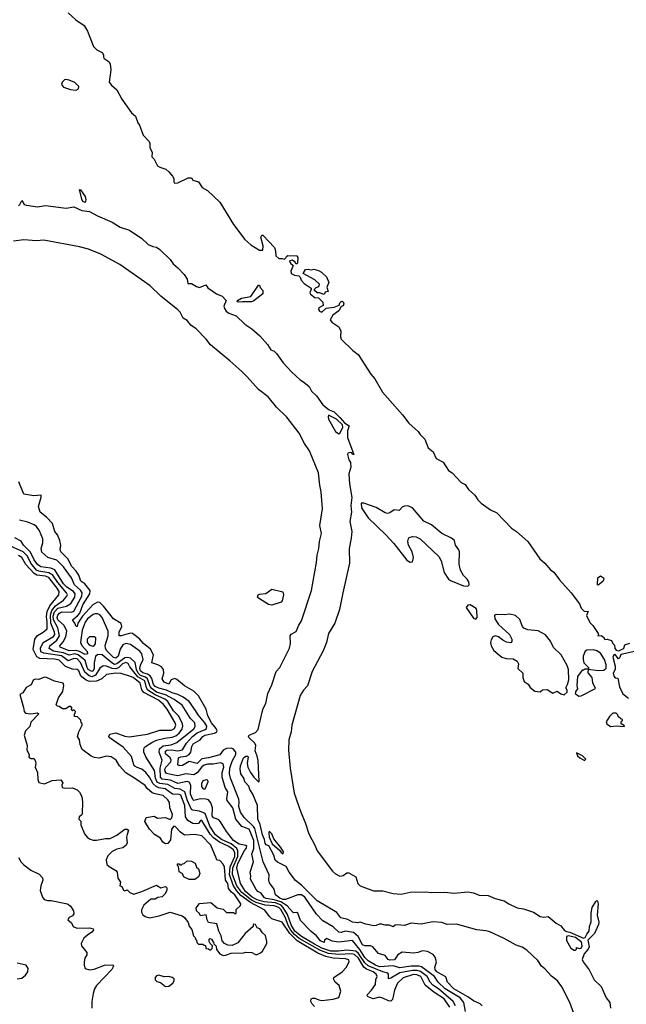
# Model space of a CAD drawing. Extents: x 2029826 to 2248070, y 228728 to 402406.
# Tile 163 of 256: x 2092287 to 2097644, y 338399 to 347096. Entities that reach past the tile are written whole.
import ezdxf

# ---------------------------------------------------------------- set-up
doc = ezdxf.new("R2010")
doc.units = 0

msp = doc.modelspace()

# ---------------------------------------------------------------- linework, layer by layer
at = {"layer": '0CON10XD'}
for points in [[(2092716.3, 347156.3), (2092784.4, 347094.4), (2092856.2, 347045), (2092886, 346995), (2092939.5, 346859.5), (2092969.3, 346829.3), (2093015, 346806), (2093026.7, 346786.7), (2093027.5, 346765), (2093034.3, 346754.3), (2093077.5, 346725), (2093086.7, 346703.3), (2093092, 346655), (2093078, 346545), (2093097.3, 346517.3), (2093145.8, 346475.8), (2093190, 346395), (2093275, 346273.3), (2093308.8, 346245), (2093331.2, 346185), (2093346.2, 346165), (2093376.7, 346075), (2093430.7, 346020.7), (2093437, 346003), (2093437.5, 345965), (2093457.5, 345925), (2093453.8, 345885), (2093473.8, 345863.8), (2093503.8, 345805), (2093525, 345792.5), (2093577, 345777), (2093603, 345753), (2093637.5, 345715), (2093647.5, 345695), (2093647.5, 345665), (2093655, 345652.5), (2093685, 345654), (2093775, 345700), (2093805, 345700), (2093815, 345680), (2093867.5, 345665), (2093900, 345615), (2093945, 345588), (2094055, 345484.2), (2094175, 345285.8), (2094275, 345153.8), (2094327.3, 345107.3), (2094405, 345060), (2094435, 345060), (2094437.7, 345097.7), (2094416.7, 345175), (2094425, 345192.5), (2094435, 345192.5), (2094536.2, 345085), (2094546.7, 345055), (2094550.5, 345010.5), (2094575, 344986.7), (2094605, 344987.5), (2094625, 344980), (2094638.3, 344991.7), (2094642.5, 345005), (2094655, 345012.5), (2094735, 345010), (2094742.5, 344995), (2094740, 344945), (2094735, 344940), (2094725, 344940), (2094720, 344955), (2094695, 344972.5), (2094670, 344965), (2094677.5, 344945), (2094702.5, 344925), (2094682, 344875), (2094683.3, 344855), (2094715, 344840), (2094752.5, 344832.5), (2094763, 344823), (2094773.3, 344795), (2094798.8, 344765), (2094860, 344725), (2094862.5, 344715), (2094850, 344685), (2094855, 344673.3), (2094895, 344642.5), (2094925, 344640), (2094965, 344600), (2094968.3, 344571.7), (2094928.3, 344551.7), (2094927.5, 344535), (2094935, 344522.5), (2094956.4, 344513.6), (2094993, 344547), (2095065, 344556.2), (2095110, 344575), (2095113.3, 344595), (2095125, 344606.7), (2095135, 344610), (2095142.5, 344605), (2095150, 344585), (2095145, 344567.5), (2095127.5, 344562.5), (2095104.3, 344525), (2095052.3, 344487.7), (2095029.2, 344445), (2095043.6, 344423.6), (2095105, 344382), (2095123.9, 344346.1), (2095120, 344295), (2095127.5, 344275), (2095228.6, 344175), (2095275, 344138.6), (2095389.4, 343965), (2095424.2, 343925), (2095490.8, 343805), (2095667.4, 343607.4), (2095725, 343532), (2095805, 343458.8), (2095822.6, 343432.6), (2095865, 343391.2), (2095895, 343313.8), (2095937.9, 343277.9), (2095965, 343221.2), (2096027, 343187), (2096075, 343114), (2096105, 343093.8), (2096185, 343008.8), (2096221.7, 342991.7), (2096251.2, 342945), (2096307.7, 342897.7), (2096333.8, 342855), (2096362, 342825), (2096445, 342768), (2096500.5, 342740.5), (2096630, 342605), (2096675.5, 342575.5), (2096775, 342486.2), (2096880, 342335), (2096925.4, 342295.4), (2096975, 342236.2), (2097005, 342216.2), (2097055, 342148.8), (2097156.2, 342035), (2097230, 341935), (2097247, 341897), (2097273, 341873), (2097308.3, 341868.3), (2097293, 341833), (2097322.7, 341772.7), (2097350, 341745), (2097396.7, 341675), (2097400, 341665), (2097393.8, 341653.8), (2097425, 341657.5), (2097450, 341635), (2097451.7, 341621.7), (2097475, 341623.3), (2097513.3, 341613.3), (2097524, 341585), (2097540.7, 341570.7), (2097541.7, 341541.7), (2097555, 341526), (2097579.3, 341520.7), (2097615, 341537.5), (2097622.5, 341545), (2097630, 341575), (2097675, 341588.8)], [(2092785, 346474), (2092807.5, 346485), (2092810, 346505), (2092775, 346542.5), (2092725, 346563.3), (2092695, 346568.8), (2092682.5, 346565), (2092662.5, 346545), (2092657.5, 346525), (2092675, 346500), (2092735, 346481.2), (2092785, 346474)], [(2092865, 345482.5), (2092845, 345490.8), (2092835, 345511.2), (2092815, 345597.5), (2092825, 345593.3), (2092864.3, 345535), (2092870.8, 345505), (2092865, 345482.5)], [(2092276.6, 345453.4), (2092290, 345465), (2092305, 345500), (2092327.9, 345465), (2092346.8, 345456.8), (2092445, 345443.9), (2092515, 345455.3), (2092673.5, 345433.5), (2092698.8, 345431.2), (2092765, 345442.2), (2092835, 345410), (2092905, 345401.9), (2092973, 345363), (2093105, 345306.7), (2093174.2, 345264.2), (2093257.4, 345237.4), (2093364.7, 345165), (2093422, 345112), (2093462.6, 345092.6), (2093495, 345086.3), (2093525.4, 345065.4), (2093617.3, 344977.3), (2093641.2, 344941.2), (2093685, 344904.8), (2093741, 344845), (2093766.6, 344805), (2093772.5, 344765), (2093805, 344765.5), (2093848.7, 344738.7), (2093875, 344731.7), (2093930, 344755), (2093947.6, 344727.6), (2094026.5, 344675), (2094075, 344653.2), (2094110.6, 344615), (2094091.2, 344565), (2094095.2, 344545), (2094111.3, 344521.3), (2094135, 344504.2), (2094199.7, 344479.7), (2094275, 344406.5), (2094338.6, 344365), (2094407.1, 344305), (2094475, 344225.8), (2094505, 344180), (2094535, 344166.9), (2094555, 344148.6), (2094615, 344064.7), (2094688.4, 343985), (2094762.8, 343915), (2094797.8, 343895), (2094845, 343855.6), (2094864.4, 343815), (2094908.2, 343775), (2094965.2, 343695.2), (2095019.8, 343649.8), (2095065, 343631.1), (2095115, 343583.3), (2095154.5, 343534.5), (2095198.3, 343508.3), (2095181.9, 343465), (2095181.6, 343405), (2095238.8, 343255), (2095227.5, 343255), (2095219.5, 343269.5), (2095205, 343274.2), (2095185, 343266), (2095182.5, 343255), (2095195, 343207.5), (2095210, 343185), (2095211.1, 343145), (2095193.4, 343085), (2095199.2, 342995), (2095219.2, 342875), (2095212.7, 342805), (2095218.6, 342745), (2095203.6, 342665), (2095221.2, 342575), (2095215.9, 342515), (2095195.8, 342425), (2095199.9, 342295), (2095142.1, 342032.1), (2095112.1, 341885), (2095071.5, 341765), (2095014.3, 341675.7), (2094995.7, 341595), (2094967.4, 341522.6), (2094871.1, 341338.9), (2094828.2, 341211.8), (2094792.2, 341175), (2094763, 341127), (2094690.2, 340865), (2094683.2, 340806.8), (2094663.2, 340735), (2094662.3, 340645), (2094674.9, 340484.9), (2094712.5, 340265), (2094768.9, 340095), (2094808.4, 340005), (2094841.3, 339905), (2094893.1, 339805), (2094913.1, 339753.1), (2095048.4, 339575), (2095075, 339550.5), (2095115, 339531.6), (2095144, 339536), (2095175, 339559.2), (2095195, 339560.6), (2095256.5, 339525), (2095273.2, 339465), (2095293.8, 339445), (2095412.5, 339402.5), (2095495, 339400.4), (2095585, 339376.4), (2095655, 339371.6), (2095735, 339388.8), (2095875, 339391.6), (2095925, 339385.1), (2096040.7, 339390.7), (2096125, 339379.7), (2096245, 339393.6), (2096295, 339384.8), (2096345, 339361.7), (2096425, 339360.9), (2096485, 339333.5), (2096565, 339314), (2096605.4, 339285), (2096681.7, 339251.7), (2096735, 339241.1), (2096825, 339211.9), (2096885, 339175.3), (2096915, 339169.6), (2096955, 339173.3), (2097025.6, 339115), (2097065, 339092.7), (2097099.3, 339049.3), (2097115, 339040.6), (2097145, 339037.1)], [(2097192.2, 338285), (2097146.1, 338415), (2097075, 338553.4), (2097036.6, 338606.6), (2096985, 338647.3), (2096925, 338711.3), (2096894.8, 338734.8), (2096863, 338785), (2096765.8, 338875.8), (2096725, 338902.2), (2096670.8, 338920.8), (2096565, 338981.3), (2096438.2, 339038.2), (2096405, 339048.4), (2096325, 339055.8), (2096145, 339106.7), (2096062.7, 339102.7), (2096015, 339120), (2095935, 339128.4), (2095833.1, 339106.9), (2095745.3, 339115.3), (2095685, 339096.3), (2095621.5, 339101.5), (2095603.4, 339096.6), (2095585, 339082.2), (2095553, 339097), (2095515, 339097.5), (2095482.6, 339107.4), (2095462.1, 339107.9), (2095435.4, 339094.6), (2095415, 339092.2), (2095345, 339105.4), (2095295, 339123.8), (2095272.9, 339117.1), (2095225, 339123.9), (2095185, 339147.1), (2095123.2, 339163.2), (2095088.5, 339208.5), (2094913.3, 339313.3), (2094775, 339451.4), (2094721.5, 339491.5), (2094667.8, 339565), (2094640.3, 339615), (2094564.7, 339654.7), (2094543.4, 339673.4), (2094530.4, 339715), (2094488.2, 339798.2), (2094465, 339808.8), (2094455, 339822.5), (2094450, 339855), (2094431.9, 339895), (2094412.1, 339987.9), (2094390.8, 340035), (2094387.2, 340155), (2094344.7, 340255), (2094319.2, 340295), (2094310, 340325), (2094275.6, 340365), (2094267.7, 340395), (2094240.9, 340435), (2094232.9, 340475), (2094236.5, 340505), (2094264.6, 340575), (2094285, 340590.5), (2094300, 340590), (2094304.1, 340584.1), (2094296.7, 340525), (2094300.8, 340495), (2094325.6, 340445), (2094354.5, 340405), (2094395, 340364.2), (2094403, 340367), (2094391.8, 340551.8), (2094385, 340591.2), (2094366.7, 340636.7), (2094372.9, 340685), (2094363.6, 340705), (2094311.9, 340755), (2094308.9, 340765), (2094314.7, 340775.3), (2094370.3, 340799.7), (2094393.4, 340825), (2094429.3, 340979.3), (2094437.7, 341012.3), (2094460, 341055), (2094479.5, 341145), (2094515, 341220), (2094551.4, 341338.6), (2094585, 341375.3), (2094668.9, 341545), (2094677.7, 341585), (2094675.3, 341655), (2094685, 341668.9), (2094729.2, 341690.8), (2094751.4, 341748.6), (2094776.2, 341785), (2094863.3, 342055), (2094907.8, 342302.2), (2094913.3, 342365), (2094928.3, 342425), (2094934.2, 342485.8), (2094951.1, 342558.9), (2094938.1, 342628.1), (2094960.2, 342775), (2094950.8, 342925), (2094936.9, 342985), (2094924.8, 343095), (2094847.4, 343287.4), (2094803.8, 343353.8), (2094756.2, 343445), (2094645.8, 343585.8), (2094553.9, 343673.9), (2094482.2, 343765), (2094395, 343828.8), (2094295, 343940.8), (2094249.7, 343989.7), (2094143.9, 344083.9), (2093971.6, 344225), (2093935, 344274.8), (2093845, 344365.7), (2093798.9, 344398.9), (2093765, 344438.3), (2093731, 344461), (2093705, 344513.8), (2093685, 344534.8), (2093535, 344655.6), (2093438.1, 344745), (2093172.8, 344935), (2093005.1, 345025.1), (2092895, 345068.6), (2092815, 345089.9), (2092499.9, 345149.9), (2092435, 345141.9), (2092325, 345151.3), (2092231.2, 345138.8)], [(2094975, 344670), (2094935, 344682.5), (2094913, 344683), (2094890, 344705), (2094890, 344715), (2094905, 344730), (2094930, 344740), (2094935, 344760), (2094895, 344797.5), (2094790, 344855), (2094811.7, 344888.3), (2094835, 344892.5), (2094863, 344887), (2094885, 344892.5), (2094925, 344880), (2094952.5, 344865), (2094996.7, 344825), (2095016.2, 344775), (2095000, 344735), (2095010, 344695), (2094985, 344690), (2094975, 344670)], [(2094220.6, 344600.6), (2094208.6, 344605), (2094210.5, 344615), (2094245, 344637), (2094327.6, 344652.4), (2094395, 344752.5), (2094405, 344752.5), (2094411.7, 344731.7), (2094433.8, 344705), (2094433.8, 344675), (2094355, 344611.8), (2094335, 344603.1), (2094255, 344605.4), (2094220.6, 344600.6)], [(2095105, 343438.6), (2095115, 343443.8), (2095141.1, 343495), (2095137.4, 343517.4), (2095085, 343567.1), (2095015, 343602.5), (2095010.6, 343589.4), (2095015, 343566.2), (2095075, 343458.6), (2095105, 343438.6)], [(2092775.3, 341765.3), (2092753.8, 341796.2), (2092799.1, 341830.9), (2092817.4, 341852.6), (2092845, 341928.8), (2092907.4, 342025), (2092910.8, 342055), (2092863.1, 342113.1), (2092827.1, 342137.1), (2092810.5, 342190.5), (2092786.9, 342225), (2092746.7, 342265), (2092713.4, 342335), (2092651.3, 342395), (2092643.5, 342415), (2092649.4, 342455), (2092640.4, 342495), (2092621.3, 342545), (2092598.5, 342575), (2092575.6, 342645.6), (2092522.6, 342702.6), (2092468.6, 342745), (2092453.5, 342795), (2092477.5, 342877.5), (2092476.2, 342895), (2092411.3, 342891.3), (2092325, 342903.8), (2092281.2, 343015)], [(2096245, 342092.5), (2096257.5, 342105), (2096255, 342130), (2096240, 342155), (2096206.7, 342186.7), (2096179.1, 342235), (2096167.6, 342287.6), (2096171.1, 342395), (2096164.4, 342414.4), (2096135, 342453.3), (2096125.7, 342495), (2096101.2, 342515), (2096015, 342556.9), (2095924.6, 342634.6), (2095855, 342667.5), (2095755, 342785.7), (2095715, 342802.5), (2095685, 342800), (2095667.7, 342792.3), (2095637.7, 342762.3), (2095595, 342766), (2095555, 342740), (2095535, 342734), (2095515, 342740), (2095435, 342788.6), (2095325, 342826.7), (2095302.5, 342825), (2095306.7, 342785), (2095364.5, 342695), (2095519.4, 342545), (2095590.5, 342470.5), (2095705, 342321.2), (2095735, 342303.3), (2095755, 342307.5), (2095765.7, 342345), (2095754.2, 342395), (2095720.8, 342455), (2095714.1, 342485.9), (2095718, 342505), (2095728, 342522), (2095755, 342530.8), (2095788.3, 342528.3), (2095825, 342510.8), (2095987.5, 342355), (2096008.6, 342315), (2096034.6, 342214.6), (2096075, 342154.3), (2096092, 342142), (2096206.7, 342095), (2096245, 342092.5)], [(2096223.9, 338335), (2096208.5, 338415), (2096178.3, 338455), (2096045, 338534.9), (2095981.7, 338595), (2095949, 338645), (2095835, 338728.8), (2095814.6, 338734.6), (2095745, 338734.6), (2095645, 338722.1), (2095585, 338739.7), (2095465, 338731.2), (2095428, 338745), (2095365, 338783), (2095335, 338812.1), (2095292.1, 338882.1), (2095225, 338961.1), (2095105, 338948.9), (2095046.7, 338956.7), (2095000.6, 338979.4), (2094980, 338965), (2094975.9, 338944.1), (2094945, 338958), (2094907.9, 339005), (2094862, 339042), (2094767.8, 339137.8), (2094742.5, 339205), (2094735, 339210.8), (2094705, 339208.1), (2094695, 339214.4), (2094648.7, 339268.7), (2094592.6, 339302.6), (2094535, 339321.9), (2094465, 339332.9), (2094445, 339342.8), (2094419.4, 339379.4), (2094391, 339395), (2094375, 339411.6), (2094324.8, 339505), (2094329.6, 339535), (2094323.6, 339565), (2094351.9, 339658.1), (2094337.8, 339725), (2094354.1, 339775.9), (2094355.9, 339845), (2094315, 339944.8), (2094250.1, 339970.1), (2094195.3, 340035), (2094169.2, 340135), (2094119.1, 340199.1), (2094116.1, 340215), (2094126.2, 340275), (2094100.4, 340315), (2094074.7, 340405), (2094075.2, 340445), (2094089, 340495), (2094084.2, 340524.2), (2094061.2, 340531.2), (2093995, 340519.2), (2093945, 340519.5), (2093915, 340511.2), (2093895, 340496.7), (2093855, 340444), (2093825, 340426.5), (2093755, 340433.7), (2093685, 340415.9), (2093636, 340426), (2093585, 340437.5), (2093570.7, 340455), (2093570.1, 340475), (2093578.6, 340495), (2093620.7, 340539.3), (2093626.4, 340555), (2093615, 340576.8), (2093575, 340610.5), (2093573.6, 340635), (2093587.3, 340642.7), (2093625, 340646.7), (2093685, 340638.2), (2093724.4, 340645.6), (2093760.4, 340705), (2093814.1, 340765.9), (2093855, 340796), (2093925.7, 340825), (2093937, 340835), (2093940.2, 340855), (2093922.9, 340885), (2093863.1, 340955), (2093841.1, 340995), (2093783.5, 341073.5), (2093731, 341111), (2093685, 341134.1), (2093635, 341149.1), (2093583.2, 341175), (2093515, 341190.6), (2093485, 341206.3), (2093469.8, 341225), (2093455.6, 341275.6), (2093440.5, 341300.5), (2093416, 341316), (2093375, 341326.8), (2093355, 341344.8), (2093348.6, 341365), (2093353.7, 341395), (2093378.8, 341445), (2093366.7, 341495), (2093348.6, 341518.6), (2093266.6, 341576.6), (2093225, 341585.2), (2093198, 341575), (2093175, 341534.5), (2093156.1, 341475), (2093135, 341457.1), (2093115, 341461.6), (2093053.3, 341525), (2093044.2, 341545), (2093043, 341567), (2093068.1, 341655), (2093068.9, 341695), (2093015, 341814.6), (2092995, 341837.9), (2092975, 341849.1), (2092955, 341849.3), (2092935, 341841.3), (2092885, 341804.1), (2092865, 341774.6), (2092840.2, 341705), (2092823.8, 341595), (2092837.1, 341567.1), (2092883.5, 341515), (2092885, 341494.2), (2092865, 341488.3), (2092816.4, 341516.4), (2092785.5, 341525.5), (2092725, 341522.2), (2092645, 341553.4), (2092640.4, 341565), (2092670.4, 341599.6), (2092694, 341645), (2092704.8, 341695), (2092680.8, 341745), (2092624.1, 341795), (2092618, 341815), (2092623.3, 341835), (2092637.7, 341855), (2092655.5, 341865), (2092745, 341864), (2092765, 341872.5), (2092835.2, 342005), (2092840, 342035), (2092825, 342057), (2092771.7, 342105), (2092745.3, 342165), (2092675, 342263), (2092615, 342321.1), (2092536, 342346), (2092482.7, 342392.7), (2092475.8, 342425), (2092490.3, 342475), (2092490.6, 342510.6), (2092461.9, 342581.9), (2092435, 342620.8), (2092415.6, 342635.6), (2092358.3, 342658.3), (2092284.7, 342674.7)], [(2096135.4, 338385.4), (2096115.7, 338425), (2095985.7, 338535), (2095935, 338567.3), (2095912.1, 338595), (2095886.3, 338645), (2095827.2, 338687.2), (2095796.1, 338696.1), (2095755, 338697.3), (2095644.3, 338675.7), (2095565, 338630), (2095545, 338624.5), (2095545.4, 338665), (2095539.4, 338675), (2095495, 338686.2), (2095365, 338737.3), (2095334.1, 338764.1), (2095278.4, 338848.4), (2095255, 338869), (2095175, 338876.1), (2095102.7, 338867.3), (2095035, 338868.7), (2094955, 338894.5), (2094891.4, 338931.4), (2094775, 338996.9), (2094717.4, 339045), (2094685, 339102.2), (2094652.3, 339192.3), (2094615.1, 339255), (2094595, 339274.6), (2094545, 339295.8), (2094445, 339303.7), (2094385, 339320.2), (2094341.7, 339345), (2094280.2, 339395), (2094236.2, 339465), (2094205.7, 339605.7), (2094215, 339643.5), (2094273.1, 339756.9), (2094287.7, 339775), (2094292, 339795), (2094283, 339803), (2094225, 339813.8), (2094174.1, 339845), (2094114.5, 339924.5), (2094061, 340011), (2094045, 340028.8), (2094025, 340037.5), (2094000, 340045), (2093986.8, 340065), (2093989.2, 340135), (2093975, 340178.1), (2093955, 340205.6), (2093935, 340212.2), (2093885, 340213.3), (2093825, 340198.8), (2093815, 340208.2), (2093795.1, 340255), (2093797.5, 340335), (2093785, 340362.5), (2093765, 340366.2), (2093685, 340349.6), (2093618.8, 340378.8), (2093545, 340388.1), (2093529.7, 340405), (2093527.6, 340485), (2093546.6, 340555), (2093520.2, 340625), (2093522.8, 340655), (2093555, 340683.1), (2093625, 340690), (2093675, 340710.7), (2093825, 340831.8), (2093838.1, 340851.9), (2093835.2, 340885), (2093795, 340924.2), (2093721.7, 341041.7), (2093651.8, 341091.8), (2093575, 341131.9), (2093495, 341157.4), (2093456.7, 341185), (2093440.5, 341205), (2093414.7, 341275), (2093397.8, 341287.8), (2093355, 341303), (2093333.5, 341323.5), (2093319.3, 341355), (2093308.3, 341418.3), (2093265.3, 341455.3), (2093242.3, 341462.3), (2093215, 341460.5), (2093145, 341407.1), (2093125, 341401.8), (2093100.5, 341415), (2093015.8, 341485), (2092980.7, 341489.3), (2092957.2, 341472.8), (2092945.5, 341414.5), (2092943.8, 341365), (2092935.6, 341344.4), (2092925, 341338.7), (2092893.3, 341355), (2092882.7, 341372.7), (2092865.2, 341435), (2092805, 341486.8), (2092775, 341496), (2092725, 341482.3), (2092675, 341504.2), (2092585, 341517), (2092547.8, 341542.2), (2092552.6, 341565), (2092615, 341615.7), (2092639.8, 341655), (2092623, 341723), (2092585.8, 341795), (2092584, 341826), (2092595.2, 341864.8), (2092625, 341896.9), (2092701.2, 341915), (2092740, 341940), (2092775.1, 341994.9), (2092775.8, 342025), (2092763.5, 342045), (2092705, 342084), (2092675, 342113.6), (2092596.3, 342236.3), (2092561.2, 342251.2), (2092475, 342263.2), (2092445, 342282.4), (2092415.1, 342325), (2092382, 342392), (2092321.5, 342455), (2092300, 342490), (2092245, 342518.5)], [(2095597.7, 338522.3), (2095579.6, 338440.4), (2095565, 338426.9), (2095545, 338428.2), (2095495, 338453.1), (2095465, 338461), (2095407.8, 338447.8), (2095364.2, 338465), (2095355.6, 338475), (2095357.8, 338485), (2095394.6, 338525), (2095428.2, 338575), (2095431.4, 338618.6), (2095444.5, 338645), (2095434.2, 338665), (2095408, 338685), (2095349.2, 338709.2), (2095326.1, 338726.1), (2095278.5, 338805), (2095245, 338838.1), (2095215, 338843.4), (2095105, 338838.3), (2095015, 338847.7), (2094936.5, 338876.5), (2094755, 338980.4), (2094714.7, 339014.7), (2094680.8, 339055), (2094658.7, 339095), (2094635, 339161.5), (2094592.4, 339235), (2094575, 339253), (2094535, 339270.1), (2094455, 339273.5), (2094375, 339298.4), (2094335, 339318.5), (2094249.7, 339385), (2094204, 339445), (2094166.2, 339545), (2094170.9, 339605), (2094214, 339705), (2094213.2, 339753.2), (2094206, 339776), (2094155, 339817.2), (2094069.4, 339855), (2094015.1, 339895), (2093965, 339971.3), (2093925.2, 340085), (2093875, 340105.4), (2093815, 340112.7), (2093805, 340119.2), (2093766.7, 340205), (2093745, 340277), (2093705, 340300.5), (2093656.4, 340306.4), (2093595, 340339.9), (2093525, 340348.2), (2093502, 340362), (2093487.1, 340395), (2093479, 340465), (2093400.8, 340585), (2093384.7, 340625), (2093382.3, 340647.7), (2093387.5, 340665), (2093398.9, 340675), (2093455, 340712.5), (2093495, 340731.1), (2093568.8, 340751.2), (2093635, 340758.1), (2093665, 340771.4), (2093696.9, 340795), (2093719.6, 340825), (2093728.4, 340855), (2093724.4, 340875), (2093693.1, 340945), (2093645, 340991.6), (2093594.8, 341075), (2093568.8, 341095), (2093485, 341133.4), (2093419.2, 341175), (2093406.3, 341195), (2093392.4, 341255), (2093331.2, 341291.2), (2093259.4, 341379.4), (2093245, 341408.5), (2093225, 341417.6), (2093196, 341405), (2093159.4, 341370.6), (2093135, 341363.1), (2093103.9, 341363.9), (2093055, 341386.9), (2093025, 341388.6), (2092995, 341367.2), (2092957.6, 341305), (2092925, 341292.4), (2092901.5, 341301.5), (2092862.6, 341332.6), (2092825, 341418.3), (2092795, 341450.9), (2092765, 341453.3), (2092715, 341431.7), (2092656.7, 341476.7), (2092501.1, 341501.1), (2092473.8, 341513.8), (2092471.6, 341545), (2092495, 341594.2), (2092585, 341648), (2092596.5, 341665), (2092595, 341685.9), (2092562.4, 341765), (2092559.9, 341835), (2092572.1, 341877.9), (2092602.4, 341917.6), (2092675, 341968.9), (2092705, 342003.1), (2092708.8, 342015), (2092701.9, 342035), (2092622.8, 342125), (2092578.8, 342188.8), (2092545, 342210.4), (2092455, 342224.5), (2092435.7, 342235), (2092385.7, 342295), (2092355, 342356), (2092319.4, 342395), (2092175, 342460)], [(2095057, 338443), (2095105, 338459.2), (2095124.4, 338515), (2095107.8, 338565), (2095073.8, 338595), (2095057.5, 338625), (2095062.5, 338635), (2095135, 338684.3), (2095170, 338725), (2095197.3, 338775), (2095192.8, 338792.8), (2095165, 338800.2), (2095056.5, 338806.5), (2094991.2, 338821.2), (2094920.3, 338850.3), (2094739.1, 338959.1), (2094672.8, 339022.8), (2094605, 339125.6), (2094514.6, 339154.6), (2094493, 339173), (2094451.1, 339231.1), (2094326.7, 339296.7), (2094240.7, 339360.7), (2094200.6, 339405), (2094171.9, 339451.9), (2094140.1, 339545), (2094146.5, 339613.5), (2094187.1, 339705), (2094185.9, 339735.9), (2094175, 339762.6), (2094135, 339794.2), (2094050.9, 339830.9), (2093998.5, 339868.5), (2093970.5, 339900.5), (2093895, 340023.3), (2093885, 340023.8), (2093865, 339995.4), (2093845, 339991.6), (2093815, 339996.5), (2093772, 340022), (2093750.6, 340055), (2093744.9, 340155), (2093710.9, 340245), (2093695, 340253.5), (2093635.5, 340255.5), (2093573.4, 340303.4), (2093515, 340312.3), (2093491.8, 340321.8), (2093465.4, 340345.4), (2093435, 340406.6), (2093400.3, 340445), (2093364.5, 340475), (2093325, 340490.8), (2093305, 340501.1), (2093295, 340514.4), (2093275, 340588.1), (2093200.5, 340670.5), (2093078.1, 340755), (2093074.5, 340765.5), (2093084.2, 340785), (2093135, 340796.5), (2093215, 340766), (2093255, 340761.8), (2093415, 340786.5), (2093525, 340821.2), (2093625, 340820.3), (2093653, 340835), (2093665.4, 340865), (2093659.8, 340885), (2093591.1, 341005), (2093558.2, 341048.2), (2093513.7, 341085), (2093385, 341152.3), (2093366.7, 341176.7), (2093351, 341235), (2093290.5, 341285), (2093264.4, 341295.6), (2093182.2, 341322.2), (2093135, 341324.1), (2093055, 341311.6), (2093012.5, 341275), (2092966.4, 341253.6), (2092905, 341250), (2092875, 341261.1), (2092838, 341288), (2092823.8, 341305), (2092808.8, 341345), (2092795, 341357.7), (2092755, 341358.7), (2092692.9, 341382.9), (2092635, 341438.2), (2092595, 341447.9), (2092465, 341453), (2092439, 341469), (2092407.5, 341532.5), (2092421.1, 341625), (2092444.5, 341655.5), (2092495.2, 341684.8), (2092529.2, 341715), (2092531.1, 341775), (2092524.3, 341825), (2092531.4, 341868.6), (2092552.3, 341917.7), (2092634.3, 342015), (2092636.4, 342045), (2092617.7, 342075), (2092545, 342169.2), (2092515, 342181.4), (2092439.9, 342189.9), (2092414.6, 342204.6), (2092342.7, 342282.7), (2092305, 342347.1), (2092276.4, 342363.6)], [(2097395, 342100), (2097390, 342105), (2097393.3, 342165), (2097415, 342182.5), (2097442.5, 342165), (2097446.2, 342155), (2097437.5, 342135), (2097395, 342100)], [(2094515, 341924.5), (2094485, 341930), (2094395, 341985.8), (2094387.1, 341995), (2094392.5, 342015), (2094405, 342022.5), (2094462, 342028), (2094514.7, 342065.3), (2094611.7, 342041.7), (2094618.3, 342015), (2094605, 341962.5), (2094595, 341952.5), (2094515, 341924.5)], [(2096370.5, 338385), (2096353.4, 338403.4), (2096295, 338430.4), (2096246.2, 338466.2), (2096121.1, 338535), (2096065, 338593.9), (2096050.3, 338640.3), (2096012.1, 338662.1), (2095971.7, 338685), (2095955.2, 338705), (2095953.2, 338725), (2095968.1, 338775), (2095956.2, 338816.2), (2095937.4, 338837.4), (2095888.6, 338865), (2095845, 338870.8), (2095803.6, 338856.4), (2095765, 338851.5), (2095665, 338858.9), (2095625.8, 338835), (2095598.1, 338791.9), (2095555, 338789.4), (2095542.7, 338795), (2095515, 338829.5), (2095455, 338847.3), (2095405, 338907.1), (2095385, 338915.6), (2095335, 338915.9), (2095315.1, 338925.1), (2095275, 338998.8), (2095235, 339033.4), (2095164.7, 339045.3), (2095125, 339031.9), (2095105, 339035.3), (2095055, 339082.2), (2094963.4, 339135), (2094909.3, 339195), (2094804.7, 339345), (2094775.4, 339365), (2094745, 339364.8), (2094634, 339326), (2094615, 339325.3), (2094585.2, 339335), (2094546.6, 339365), (2094533.8, 339415), (2094492.6, 339472.6), (2094488.3, 339495), (2094491.8, 339541.8), (2094438.2, 339658.2), (2094362.8, 339952.8), (2094350.8, 339970.8), (2094268.7, 340048.7), (2094238.4, 340095), (2094223.5, 340145), (2094226.8, 340186.8), (2094221.7, 340211.7), (2094149, 340395), (2094141.3, 340435), (2094143.5, 340485), (2094162.9, 340547.1), (2094195.1, 340604.9), (2094196.4, 340626.4), (2094172.7, 340655), (2094155, 340661.3), (2094115, 340658), (2094084.8, 340645), (2094055, 340603), (2093955, 340575.7), (2093895, 340567.7), (2093855, 340524.8), (2093785, 340542.3), (2093725, 340506.9), (2093696.2, 340506.2), (2093685, 340514), (2093689.8, 340575), (2093708.9, 340585), (2093758.1, 340591.9), (2093785, 340606.8), (2093798.6, 340625), (2093807.2, 340675), (2093820.6, 340699.4), (2093882.5, 340735), (2093904.5, 340765), (2093921.1, 340775), (2094007.4, 340792.6), (2094025, 340804.2), (2094029.8, 340815), (2094021.9, 340835), (2093981.1, 340885), (2093948.3, 340948.3), (2093933, 341005), (2093865, 341122.7), (2093825, 341165.8), (2093741.9, 341211.9), (2093675, 341269.2), (2093655, 341277.1), (2093626.4, 341265), (2093605, 341228.2), (2093563.5, 341245), (2093544.6, 341275), (2093559.7, 341325), (2093556.8, 341355), (2093538.8, 341378.8), (2093508.6, 341398.6), (2093453.8, 341415), (2093468.7, 341485), (2093441.3, 341535), (2093379.7, 341585), (2093345, 341626.1), (2093283.3, 341673.3), (2093265, 341676.9), (2093184.2, 341654.2), (2093164.7, 341654.7), (2093167.1, 341685), (2093189.1, 341735), (2093182.8, 341762.8), (2093114.6, 341805), (2093027.2, 341917.2), (2092995, 341948.9), (2092975, 341952.3), (2092932.2, 341927.8), (2092841.7, 341828.3), (2092801.8, 341765), (2092795, 341737.5), (2092785, 341737.5), (2092775.3, 341765.3)], [(2096315, 341800), (2096325.8, 341814.2), (2096323.9, 341876.1), (2096317.5, 341895), (2096265, 341926.1), (2096245, 341924.2), (2096231.4, 341905), (2096235.8, 341895), (2096295, 341811.2), (2096315, 341800)], [(2097095, 341133.3), (2097123, 341157), (2097122.5, 341175), (2097110, 341195), (2097126.2, 341225), (2097136.7, 341265), (2097132.5, 341355), (2097121.7, 341391.7), (2097068.8, 341485), (2097002.1, 341552.1), (2096975.5, 341605.5), (2096931.3, 341661.3), (2096865, 341697.8), (2096775, 341706.9), (2096740.5, 341720.5), (2096727.5, 341737.5), (2096705, 341797.1), (2096665, 341833.3), (2096615, 341844.5), (2096565, 341839.4), (2096497, 341843), (2096480, 341835), (2096483.3, 341805), (2096516.2, 341755), (2096613.8, 341665), (2096633.3, 341625), (2096632.5, 341605), (2096625, 341592.5), (2096585, 341598.8), (2096554.2, 341614.2), (2096515, 341646.2), (2096485, 341653.3), (2096466.1, 341643.9), (2096451.2, 341618.8), (2096446, 341595), (2096450, 341565), (2096475, 341523.1), (2096545, 341466.7), (2096583.5, 341453.5), (2096645, 341451.2), (2096679.8, 341429.8), (2096691.2, 341405), (2096686.9, 341365), (2096729.6, 341325), (2096730, 341285), (2096740.9, 341250.9), (2096776.9, 341226.9), (2096795, 341198), (2096835.9, 341165.9), (2096885, 341160), (2096905, 341176.7), (2096945, 341178.8), (2096995, 341147.5), (2097035, 341163.8), (2097065, 341140), (2097095, 341133.3)], [(2092935, 341563.5), (2092945, 341567.9), (2092955.6, 341584.4), (2092958.8, 341635), (2092945, 341646.2), (2092905, 341645.5), (2092884.1, 341625), (2092882.6, 341595), (2092905, 341571.9), (2092935, 341563.5)], [(2097396.1, 341346.1), (2097445, 341350), (2097465, 341367.5), (2097467.7, 341397.7), (2097451.2, 341445), (2097415, 341501.2), (2097385, 341522), (2097355, 341529.2), (2097295, 341525.7), (2097281.7, 341518.3), (2097263.8, 341475), (2097263.8, 341443.8), (2097270, 341415), (2097310, 341375), (2097310, 341360), (2097396.1, 341346.1)], [(2097716.1, 341516.1), (2097595, 341487.5), (2097587, 341463), (2097575, 341450), (2097545, 341488.8), (2097534, 341486), (2097526.7, 341465), (2097546.2, 341385), (2097546.7, 341355), (2097528.8, 341325), (2097533.6, 341296.4), (2097545, 341282.5), (2097568.8, 341278.8), (2097584.2, 341204.2), (2097615, 341140), (2097663, 341103)], [(2097225, 341120), (2097245, 341123.3), (2097371.7, 341188.3), (2097349.5, 341239.5), (2097343.3, 341285), (2097308.3, 341328.3), (2097310, 341360), (2097275, 341360), (2097265, 341350), (2097255, 341350), (2097212.5, 341295), (2097206.7, 341215), (2097213.3, 341185), (2097197.5, 341165), (2097192.5, 341145), (2097225, 341120)], [(2094085, 338830), (2094105, 338833.8), (2094155, 338850), (2094265, 338853.3), (2094285, 338860), (2094336.4, 338856.4), (2094368.3, 338838.3), (2094385, 338837.5), (2094415, 338853.3), (2094430.5, 338869.5), (2094468.8, 338935), (2094471.2, 338955), (2094457.3, 339007.3), (2094430.5, 339030.5), (2094407.5, 339065), (2094383.6, 339073.6), (2094370, 339105), (2094355, 339107.5), (2094350, 339105), (2094350, 339085), (2094277.5, 339025), (2094215, 338942.5), (2094165, 338917.5), (2094125, 338922.5), (2094097, 338937), (2094075, 338960), (2094067.5, 339005), (2094046.7, 339045), (2094028.3, 339108.3), (2093955, 339120), (2093942.5, 339145), (2093935, 339190), (2093885, 339180), (2093875, 339200), (2093847.5, 339225), (2093845, 339250), (2093875, 339290), (2093975, 339296.7), (2094031.7, 339251.7), (2094085, 339240), (2094115, 339210), (2094175, 339210), (2094185, 339200), (2094198.3, 339201.7), (2094200, 339235), (2094238.3, 339271.7), (2094240, 339285), (2094186.6, 339365), (2094158.3, 339388.3), (2094131.7, 339421.7), (2094125.7, 339465), (2094106.2, 339496.2), (2094100.8, 339540.8), (2094095, 339610), (2094085, 339637.5), (2094055, 339670), (2094035, 339672.5), (2094025, 339682.5), (2093975, 339803.3), (2093895, 339885.6), (2093835, 339897.8), (2093743.6, 339893.6), (2093708.3, 339918.3), (2093659.3, 339969.3), (2093648.3, 339971.7), (2093627.5, 339945), (2093618, 339852), (2093595, 339820), (2093575, 339817.5), (2093552.3, 339832.3), (2093530, 339865), (2093478.3, 339898.3), (2093432.5, 339945), (2093392.5, 340015), (2093405, 340050), (2093475, 340060), (2093505, 340042.5), (2093575, 340047.5), (2093615, 340032.5), (2093630, 340045), (2093636.7, 340075), (2093613.9, 340133.9), (2093611.2, 340181.2), (2093596.9, 340205), (2093555, 340244.4), (2093485, 340257.3), (2093458.2, 340268.2), (2093414.2, 340304.2), (2093395, 340330.9), (2093310.2, 340390.2), (2093224.6, 340444.6), (2093170, 340505), (2093139.2, 340555), (2093095, 340584), (2093055, 340589.4), (2092985, 340572.5), (2092947.7, 340577.7), (2092919.3, 340589.3), (2092839.7, 340649.7), (2092820, 340695), (2092816, 340735), (2092797.5, 340765), (2092810, 340805), (2092840, 340865), (2092838.3, 340878.3), (2092830, 340885), (2092828.3, 340908.3), (2092798.3, 340938.3), (2092771.7, 340941.7), (2092770, 340965), (2092778.3, 340971.7), (2092780, 340985), (2092765, 341000), (2092755, 340990), (2092741.7, 341001.7), (2092750, 341015), (2092738.3, 341028.3), (2092725, 341030), (2092695, 341010), (2092665, 341010), (2092635, 341030), (2092621.7, 341031.7), (2092610, 341045), (2092630, 341105), (2092667, 341163), (2092677.5, 341215), (2092670, 341235), (2092595, 341254), (2092523.6, 341286.4), (2092505, 341287.5), (2092455, 341266.7), (2092425, 341270), (2092405, 341262.5), (2092387.7, 341222.3), (2092344.1, 341195.9), (2092315, 341150), (2092287.5, 341135), (2092320.5, 341020.5), (2092326.7, 340985), (2092340, 340970), (2092385, 340965.8), (2092445, 340972.5), (2092457.5, 340965), (2092385, 340892.5), (2092377, 340853), (2092337.5, 340815), (2092326.7, 340775), (2092353.3, 340685), (2092350, 340645), (2092371.2, 340605), (2092366.7, 340585), (2092372.5, 340575), (2092385, 340570), (2092415, 340570), (2092426.7, 340545), (2092430, 340525), (2092423.8, 340495), (2092446, 340445), (2092446.2, 340385), (2092455, 340357.5), (2092505, 340347.5), (2092573.9, 340376.1), (2092651.7, 340381.7), (2092667.5, 340355), (2092660, 340335), (2092663, 340313), (2092685, 340307.5), (2092755, 340310), (2092794.1, 340294.1), (2092815, 340273.3), (2092836.7, 340235), (2092843.3, 340185), (2092840, 340085), (2092836.4, 340073.6), (2092812.5, 340055), (2092810, 340035), (2092827, 340017), (2092827.5, 339985), (2092858.8, 339905), (2092884.1, 339874.1), (2092905, 339860), (2092935, 339850), (2092965, 339849.2), (2093045, 339862), (2093085, 339862), (2093146.6, 339893.4), (2093217, 339947), (2093237, 339947), (2093247.5, 339937.5), (2093235, 339897.5), (2093230, 339875), (2093236.7, 339825), (2093227.5, 339805), (2093197.7, 339782.3), (2093145, 339768), (2093105, 339748.8), (2093065, 339710), (2093051.2, 339675), (2093057.5, 339635), (2093076.4, 339616.4), (2093135, 339580), (2093147.5, 339565), (2093153, 339513), (2093176.4, 339476.4), (2093172.5, 339445), (2093190, 339440), (2093205, 339407.5), (2093215, 339402.5), (2093235, 339410), (2093260, 339385), (2093295, 339371.2), (2093365.8, 339394.2), (2093495, 339452.5), (2093535, 339427.5), (2093575, 339440), (2093587, 339427), (2093587.5, 339405), (2093568.3, 339371.7), (2093545, 339347.5), (2093508.3, 339341.7), (2093485, 339327.5), (2093445, 339327.5), (2093384, 339275), (2093363.6, 339233.6), (2093363.6, 339213.6), (2093375, 339190), (2093395, 339173.3), (2093435, 339163.8), (2093519.3, 339180.7), (2093615, 339212.5), (2093720.7, 339180.7), (2093742.5, 339165), (2093775, 339120), (2093785, 339090), (2093808.8, 339058.8), (2093823, 339003), (2093838.3, 338988.3), (2093841.7, 338971.7), (2093850, 338965), (2093852.5, 338945), (2093865, 338930), (2093905, 338930), (2093915, 338920), (2093928.3, 338918.3), (2093931.7, 338891.7), (2093955, 338890), (2093965, 338880), (2093975, 338880), (2093987, 338893), (2093990, 338915), (2093970, 338935), (2093960, 338955), (2093960, 338975), (2093965, 338980), (2093980, 338975), (2094000, 338945), (2094001.7, 338931.7), (2094021.7, 338911.7), (2094023.9, 338883.9), (2094053.3, 338845), (2094085, 338830)], [(2097625, 340852.5), (2097628.3, 340858.3), (2097600, 340875), (2097600, 340895), (2097610, 340905), (2097610, 340915), (2097595, 340920), (2097571.7, 340941.7), (2097570, 340955), (2097555, 340970), (2097525, 340970), (2097495, 340940), (2097467.5, 340895), (2097472.5, 340875), (2097505, 340853.3), (2097555, 340860), (2097625, 340852.5)], [(2097275, 340553.3), (2097286.7, 340565), (2097257.5, 340595), (2097205, 340620), (2097213.3, 340595), (2097233.3, 340575), (2097275, 340553.3)], [(2093915, 340299.4), (2093925, 340303.3), (2093951.2, 340365), (2093947.6, 340377.6), (2093935, 340382.5), (2093905, 340372.9), (2093894.3, 340345.7), (2093894.1, 340324.1), (2093904.5, 340305), (2093915, 340299.4)], [(2094615, 339728.8), (2094616.2, 339745), (2094594.6, 339785), (2094531.5, 339861.5), (2094512.9, 339905), (2094490.7, 339929.3), (2094486, 339914), (2094491.1, 339875), (2094518.1, 339815), (2094580.9, 339760.9), (2094595, 339740.6), (2094615, 339728.8)], [(2092276.7, 339695), (2092298.9, 339655), (2092325, 339631.1), (2092385, 339584.2), (2092458.9, 339548.9), (2092490, 339515), (2092492.5, 339495), (2092473.1, 339445), (2092467.8, 339405), (2092490, 339345), (2092504.2, 339325), (2092532.5, 339315), (2092565, 339314.6), (2092695, 339289.5), (2092715, 339283.1), (2092736, 339266), (2092762.9, 339225), (2092765, 339197.5), (2092755, 339181.4), (2092723.8, 339165), (2092712.5, 339145), (2092745, 339117.5), (2092758.8, 339085), (2092790.9, 339070.9), (2092904.4, 339074.4), (2092936, 339065), (2092939.2, 339055), (2092925.8, 339035), (2092885, 339010.6), (2092855, 338984.2), (2092831.4, 338935), (2092834, 338915), (2092880, 338855), (2092880, 338835), (2092863.1, 338805), (2092856.7, 338775), (2092855.7, 338745), (2092865, 338716.2), (2092905, 338704.4), (2092945, 338707.8), (2093035, 338743.3), (2093108.3, 338748.3), (2093116, 338735), (2093100.6, 338705), (2092966.7, 338565), (2092947.8, 338535), (2092937.5, 338495), (2092925.5, 338425), (2092924.6, 338365)], [(2093785, 339500), (2093740.7, 339520.7), (2093723, 339553), (2093695, 339570), (2093690, 339615), (2093680, 339625), (2093681.7, 339638.3), (2093695, 339640), (2093701.7, 339631.7), (2093715, 339630), (2093725, 339640), (2093738.3, 339641.7), (2093765, 339667.5), (2093805, 339662.5), (2093836.4, 339646.4), (2093849.3, 339609.3), (2093867.5, 339595), (2093877.5, 339555), (2093866.4, 339523.6), (2093835, 339502.5), (2093785, 339500)], [(2097145, 339037.1), (2097265, 338984.2), (2097282.2, 338987.8), (2097295, 339018.8), (2097316.2, 339043.8), (2097320.4, 339085), (2097333.6, 339126.4), (2097332.5, 339205), (2097342.4, 339255), (2097375, 339307.5), (2097385, 339316.7), (2097391.2, 339311.2), (2097395.7, 339285), (2097387.3, 339185), (2097400.4, 339125), (2097398.8, 339105), (2097361.9, 339025), (2097304, 338965), (2097315.4, 338905), (2097306.2, 338885), (2097270.8, 338845), (2097254.7, 338795), (2097262.8, 338775), (2097315, 338703.3), (2097360, 338615), (2097421.5, 338555), (2097466.5, 338455), (2097498.5, 338415), (2097505.7, 338365)], [(2097185, 338875.8), (2097195, 338876.2), (2097203.8, 338885), (2097205, 338900), (2097231.7, 338891.7), (2097245, 338896), (2097253.1, 338915), (2097247.1, 338947.1), (2097195, 338988.8), (2097135, 339004.2), (2097115, 338998.8), (2097115, 338961.2), (2097155, 338895.8), (2097185, 338875.8)], [(2092265, 338622.9), (2092305, 338630), (2092338.6, 338655), (2092358, 338685), (2092363.3, 338715), (2092343.6, 338743.6), (2092265, 338761.2)], [(2093575, 338556.7), (2093605, 338560), (2093638.8, 338585), (2093651.2, 338605), (2093650, 338625), (2093635, 338636.7), (2093605, 338643.8), (2093561.7, 338641.7), (2093515, 338656.2), (2093495, 338650), (2093483.9, 338636.1), (2093483.3, 338615), (2093499.3, 338599.3), (2093530.7, 338590.7), (2093575, 338556.7)], [(2096084.9, 338374.9), (2096035.9, 338445.9), (2095945.5, 338505.5), (2095868.5, 338568.5), (2095830.2, 338645), (2095795, 338660), (2095765, 338662.3), (2095675, 338633.9), (2095623.8, 338585), (2095597.7, 338522.3)], [(2094890.1, 338380.1), (2094866.7, 338405), (2094859.5, 338425), (2094862.7, 338447.3), (2094875, 338454.2), (2094895, 338453.1), (2094927.6, 338437.6), (2094955, 338433.8), (2095057, 338443)]]:
    msp.add_lwpolyline(points, dxfattribs=at)

doc.saveas('drawing.dxf')
